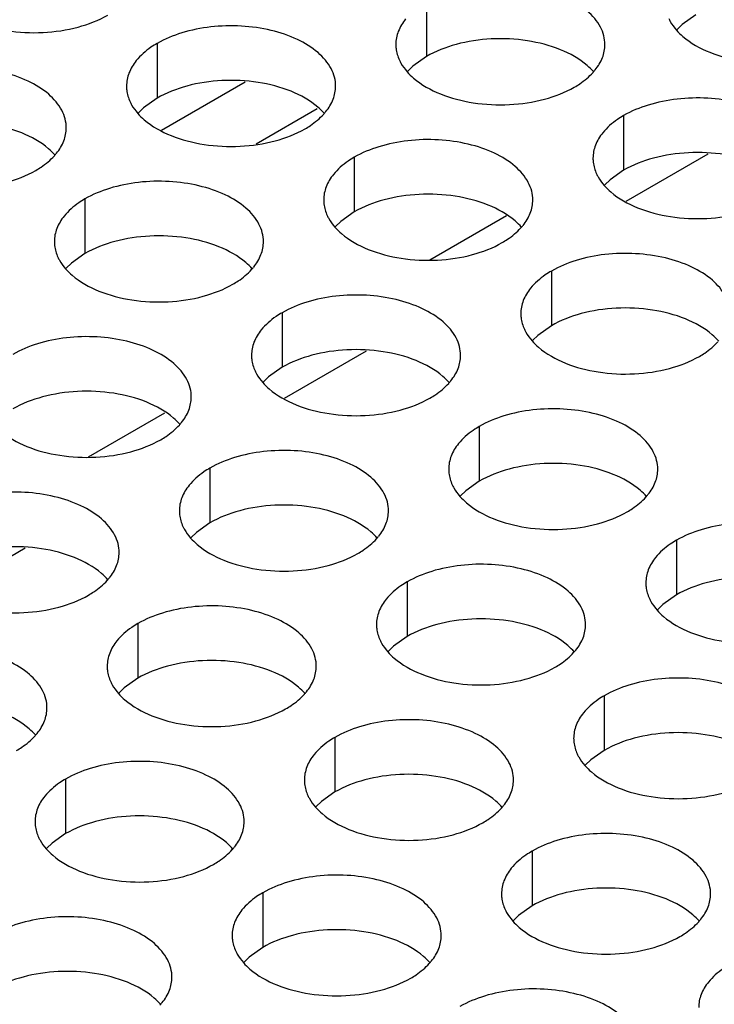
# Model space of a CAD drawing. Header units: inches. Extents: x 0 to 34, y 0 to 22.
# Tile 47 of 164: x 16.347 to 16.513, y 19.159 to 19.395. Entities that reach past the tile are written whole.
import ezdxf

# ---------------------------------------------------------------- set-up
doc = ezdxf.new("R2010")
doc.units = ezdxf.units.IN
doc.header["$LTSCALE"] = 1.87
doc.header["$MEASUREMENT"] = 0
doc.layers.get('0').update_dxf_attribs({"linetype": 'CONTINUOUS'})
doc.layers.add('02___PRT_ALL_AXES', color=7, linetype='CONTINUOUS')

msp = doc.modelspace()

# ---------------------------------------------------------------- linework, layer by layer
at = {"color": 7, "linetype": 'CONTINUOUS'}
for p, q in [((16.38102, 19.36852), (16.40102, 19.38007)), ((16.40363, 19.36525), (16.41819, 19.37365)), ((16.44519, 19.33753), (16.46345, 19.34807)), ((16.36354, 19.29039), (16.3818, 19.30093))]:
    msp.add_line(p, q, dxfattribs=at)
at = {"color": 3, "linetype": 'CONTINUOUS'}
for p, q in [((16.49208, 19.35154), (16.51169, 19.36286)), ((16.41043, 19.3044), (16.43004, 19.31572)), ((16.32878, 19.25725), (16.34839, 19.26857))]:
    msp.add_line(p, q, dxfattribs=at)
at = {"layer": '02___PRT_ALL_AXES', "color": 7, "linetype": 'CONTINUOUS'}
for p, q in [((16.44435, 19.39921), (16.44435, 19.38614)), ((16.50874, 19.39611), (16.50549, 19.39379)), ((16.50549, 19.39379), (16.50428, 19.3926)), ((16.37995, 19.38924), (16.37995, 19.37618)), ((16.44435, 19.38614), (16.44109, 19.38383)), ((16.44109, 19.38383), (16.43988, 19.38264)), ((16.37995, 19.37618), (16.3767, 19.37386)), ((16.3767, 19.37386), (16.37548, 19.37267)), ((16.49149, 19.37199), (16.49149, 19.35893)), ((16.42709, 19.36203), (16.42709, 19.34896)), ((16.49149, 19.35893), (16.48823, 19.35661)), ((16.48823, 19.35661), (16.48702, 19.35542)), ((16.3627, 19.35206), (16.3627, 19.339)), ((16.42709, 19.34896), (16.42384, 19.34665)), ((16.42384, 19.34665), (16.42263, 19.34546)), ((16.3627, 19.339), (16.35944, 19.33668)), ((16.35944, 19.33668), (16.35823, 19.33549)), ((16.47423, 19.33481), (16.47423, 19.32174)), ((16.40984, 19.32485), (16.40984, 19.31178)), ((16.47423, 19.32174), (16.47098, 19.31943)), ((16.47098, 19.31943), (16.46977, 19.31824)), ((16.40984, 19.31178), (16.40658, 19.30947)), ((16.40658, 19.30947), (16.40537, 19.30828)), ((16.45698, 19.29763), (16.45698, 19.28456)), ((16.39258, 19.28766), (16.39258, 19.2746)), ((16.45698, 19.28456), (16.45372, 19.28225)), ((16.45372, 19.28225), (16.45251, 19.28106)), ((16.39258, 19.2746), (16.38933, 19.27228)), ((16.38933, 19.27228), (16.38812, 19.27109)), ((16.50412, 19.27041), (16.50412, 19.25735)), ((16.43972, 19.26045), (16.43972, 19.24738)), ((16.50412, 19.25735), (16.50086, 19.25503)), ((16.50086, 19.25503), (16.49965, 19.25384)), ((16.37533, 19.25048), (16.37533, 19.23742)), ((16.43972, 19.24738), (16.43647, 19.24507)), ((16.43647, 19.24507), (16.43526, 19.24388)), ((16.37533, 19.23742), (16.37207, 19.2351)), ((16.37207, 19.2351), (16.37086, 19.23391)), ((16.48686, 19.23323), (16.48686, 19.22016)), ((16.42247, 19.22327), (16.42247, 19.2102)), ((16.48686, 19.22016), (16.48361, 19.21785)), ((16.48361, 19.21785), (16.4824, 19.21666)), ((16.35807, 19.2133), (16.35807, 19.20024)), ((16.42247, 19.2102), (16.41921, 19.20789)), ((16.41921, 19.20789), (16.418, 19.2067)), ((16.35807, 19.20024), (16.35482, 19.19792)), ((16.35482, 19.19792), (16.35361, 19.19673)), ((16.46961, 19.19605), (16.46961, 19.18298)), ((16.40521, 19.18608), (16.40521, 19.17302)), ((16.46961, 19.18298), (16.46635, 19.18067)), ((16.46635, 19.18067), (16.46514, 19.17948)), ((16.40521, 19.17302), (16.40196, 19.1707)), ((16.40196, 19.1707), (16.40075, 19.16951))]:
    msp.add_line(p, q, dxfattribs=at)
at = {"layer": '02___PRT_ALL_AXES', "color": 3, "linetype": 'CONTINUOUS'}
for centre in [(16.47408, 19.39148), (16.40969, 19.38152), (16.34529, 19.37155), (16.45683, 19.3543), (16.39243, 19.34433), (16.43957, 19.31712), (16.37518, 19.30715), (16.48671, 19.2899), (16.42232, 19.27994), (16.35792, 19.26997), (16.46946, 19.25272), (16.40506, 19.24275), (16.34067, 19.23279), (16.4522, 19.21554), (16.38781, 19.20557), (16.49934, 19.18832), (16.43495, 19.17836), (16.37055, 19.16839)]:
    msp.add_arc(centre, 0.01363, 317.6963, 321.0163, dxfattribs=at)
for points, knots in [([(16.48702, 19.38899), (16.48702, 19.3897), (16.48683, 19.39116), (16.48568, 19.39407), (16.48276, 19.39743), (16.47774, 19.40048), (16.47147, 19.40258), (16.46444, 19.40357), (16.45722, 19.40337), (16.45039, 19.402), (16.4462, 19.40028), (16.44435, 19.39921)], [0, 0, 0, 0, 0.042883, 0.087524, 0.186914, 0.304219, 0.43794, 0.582356, 0.729558, 0.871282, 1, 1, 1, 1]), ([(16.33615, 19.39443), (16.33867, 19.39341), (16.34415, 19.392), (16.35262, 19.39159), (16.36086, 19.39281), (16.36595, 19.39477), (16.36817, 19.39605)], [0, 0, 0, 0, 0.247189, 0.509885, 0.767301, 1, 1, 1, 1]), ([(16.42263, 19.37903), (16.42263, 19.37974), (16.42244, 19.3812), (16.42129, 19.38411), (16.41836, 19.38747), (16.41334, 19.39052), (16.40708, 19.39262), (16.40005, 19.39361), (16.39282, 19.39341), (16.38599, 19.39204), (16.3818, 19.39031), (16.37995, 19.38924)], [0, 0, 0, 0, 0.042883, 0.087524, 0.186914, 0.304219, 0.43794, 0.582356, 0.729558, 0.871282, 1, 1, 1, 1]), ([(16.43937, 19.3951), (16.43864, 19.39421), (16.43747, 19.39229), (16.43702, 19.39007), (16.43702, 19.38901)], [0, 0, 0, 0, 0.520681, 1, 1, 1, 1]), ([(16.50227, 19.39523), (16.50238, 19.39499), (16.50289, 19.394), (16.50355, 19.39309), (16.5041, 19.39246)], [0, 0, 0, 0, 0.240409, 1, 1, 1, 1]), ([(16.5041, 19.39246), (16.50458, 19.39191), (16.50689, 19.38966), (16.50977, 19.38807), (16.51208, 19.38714)], [0, 0, 0, 0, 0.226307, 1, 1, 1, 1]), ([(16.37995, 19.38924), (16.37945, 19.38896), (16.37762, 19.38781), (16.37596, 19.38637), (16.37497, 19.38514)], [0, 0, 0, 0, 0.268123, 1, 1, 1, 1]), ([(16.43702, 19.38901), (16.43702, 19.38869), (16.4371, 19.38741), (16.43747, 19.38614), (16.43788, 19.38526)], [0, 0, 0, 0, 0.245663, 1, 1, 1, 1]), ([(16.48468, 19.3829), (16.4854, 19.38379), (16.48658, 19.38571), (16.48702, 19.38793), (16.48702, 19.38899)], [0, 0, 0, 0, 0.520681, 1, 1, 1, 1]), ([(16.51208, 19.38714), (16.5146, 19.38612), (16.52008, 19.38471), (16.52855, 19.3843), (16.53679, 19.38552), (16.54188, 19.38748), (16.5441, 19.38876)], [0, 0, 0, 0, 0.247189, 0.509885, 0.767301, 1, 1, 1, 1]), ([(16.37497, 19.38514), (16.37425, 19.38424), (16.37307, 19.38233), (16.37263, 19.38011), (16.37263, 19.37905)], [0, 0, 0, 0, 0.520681, 1, 1, 1, 1]), ([(16.43788, 19.38526), (16.43799, 19.38502), (16.43849, 19.38404), (16.43915, 19.38313), (16.43971, 19.38249)], [0, 0, 0, 0, 0.240409, 1, 1, 1, 1]), ([(16.35823, 19.36907), (16.35823, 19.36978), (16.35804, 19.37124), (16.35689, 19.37415), (16.35397, 19.37751), (16.34895, 19.38056), (16.34268, 19.38266), (16.33565, 19.38364), (16.32843, 19.38345), (16.3216, 19.38208), (16.31741, 19.38035), (16.31556, 19.37928)], [0, 0, 0, 0, 0.042883, 0.087524, 0.186914, 0.304219, 0.43794, 0.582356, 0.729558, 0.871282, 1, 1, 1, 1]), ([(16.43971, 19.38249), (16.44019, 19.38195), (16.44249, 19.37969), (16.44538, 19.37811), (16.44768, 19.37718)], [0, 0, 0, 0, 0.226307, 1, 1, 1, 1]), ([(16.4797, 19.37879), (16.48014, 19.37905), (16.48175, 19.38005), (16.48323, 19.38127), (16.48417, 19.3823)], [0, 0, 0, 0, 0.265362, 1, 1, 1, 1]), ([(16.37263, 19.37905), (16.37263, 19.37873), (16.3727, 19.37745), (16.37307, 19.37618), (16.37348, 19.3753)], [0, 0, 0, 0, 0.245663, 1, 1, 1, 1]), ([(16.42029, 19.37294), (16.42101, 19.37383), (16.42218, 19.37575), (16.42263, 19.37797), (16.42263, 19.37903)], [0, 0, 0, 0, 0.520681, 1, 1, 1, 1]), ([(16.44768, 19.37718), (16.4502, 19.37616), (16.45568, 19.37475), (16.46416, 19.37434), (16.47239, 19.37556), (16.47749, 19.37752), (16.4797, 19.37879)], [0, 0, 0, 0, 0.247189, 0.509885, 0.767301, 1, 1, 1, 1]), ([(16.37348, 19.3753), (16.37359, 19.37506), (16.3741, 19.37407), (16.37476, 19.37317), (16.37531, 19.37253)], [0, 0, 0, 0, 0.240409, 1, 1, 1, 1]), ([(16.53416, 19.36177), (16.53416, 19.36248), (16.53397, 19.36394), (16.53282, 19.36685), (16.5299, 19.37022), (16.52488, 19.37327), (16.51861, 19.37537), (16.51158, 19.37635), (16.50436, 19.37615), (16.49753, 19.37479), (16.49334, 19.37306), (16.49149, 19.37199)], [0, 0, 0, 0, 0.042883, 0.087524, 0.186914, 0.304219, 0.43794, 0.582356, 0.729558, 0.871282, 1, 1, 1, 1]), ([(16.37531, 19.37253), (16.37579, 19.37198), (16.3781, 19.36973), (16.38098, 19.36815), (16.38329, 19.36721)], [0, 0, 0, 0, 0.226307, 1, 1, 1, 1]), ([(16.41531, 19.36883), (16.41574, 19.36908), (16.41735, 19.37008), (16.41883, 19.37131), (16.41977, 19.37234)], [0, 0, 0, 0, 0.265362, 1, 1, 1, 1]), ([(16.49149, 19.37199), (16.49098, 19.3717), (16.48916, 19.37055), (16.4875, 19.36911), (16.48651, 19.36788)], [0, 0, 0, 0, 0.268123, 1, 1, 1, 1]), ([(16.35589, 19.36298), (16.35661, 19.36387), (16.35779, 19.36579), (16.35823, 19.36801), (16.35823, 19.36907)], [0, 0, 0, 0, 0.520681, 1, 1, 1, 1]), ([(16.38329, 19.36721), (16.38581, 19.3662), (16.39129, 19.36478), (16.39976, 19.36438), (16.408, 19.36559), (16.41309, 19.36755), (16.41531, 19.36883)], [0, 0, 0, 0, 0.247189, 0.509885, 0.767301, 1, 1, 1, 1]), ([(16.48651, 19.36788), (16.48578, 19.36699), (16.48461, 19.36507), (16.48416, 19.36285), (16.48416, 19.36179)], [0, 0, 0, 0, 0.520681, 1, 1, 1, 1]), ([(16.46977, 19.35181), (16.46977, 19.35252), (16.46958, 19.35398), (16.46843, 19.35689), (16.4655, 19.36025), (16.46048, 19.3633), (16.45422, 19.3654), (16.44719, 19.36639), (16.43996, 19.36619), (16.43313, 19.36482), (16.42894, 19.3631), (16.42709, 19.36203)], [0, 0, 0, 0, 0.042883, 0.087524, 0.186914, 0.304219, 0.43794, 0.582356, 0.729558, 0.871282, 1, 1, 1, 1]), ([(16.35091, 19.35887), (16.35135, 19.35912), (16.35296, 19.36012), (16.35444, 19.36134), (16.35538, 19.36238)], [0, 0, 0, 0, 0.265362, 1, 1, 1, 1]), ([(16.42709, 19.36203), (16.42659, 19.36174), (16.42476, 19.36059), (16.4231, 19.35915), (16.42211, 19.35792)], [0, 0, 0, 0, 0.268123, 1, 1, 1, 1]), ([(16.48416, 19.36179), (16.48416, 19.36148), (16.48424, 19.36019), (16.48461, 19.35893), (16.48502, 19.35805)], [0, 0, 0, 0, 0.245663, 1, 1, 1, 1]), ([(16.31889, 19.35725), (16.32141, 19.35623), (16.32689, 19.35482), (16.33537, 19.35441), (16.3436, 19.35563), (16.3487, 19.35759), (16.35091, 19.35887)], [0, 0, 0, 0, 0.247189, 0.509885, 0.767301, 1, 1, 1, 1]), ([(16.42211, 19.35792), (16.42139, 19.35703), (16.42021, 19.35511), (16.41977, 19.35289), (16.41977, 19.35183)], [0, 0, 0, 0, 0.520681, 1, 1, 1, 1]), ([(16.48502, 19.35805), (16.48513, 19.3578), (16.48563, 19.35682), (16.48629, 19.35591), (16.48685, 19.35528)], [0, 0, 0, 0, 0.240409, 1, 1, 1, 1]), ([(16.40537, 19.34185), (16.40537, 19.34256), (16.40518, 19.34402), (16.40403, 19.34693), (16.40111, 19.35029), (16.39609, 19.35334), (16.38982, 19.35544), (16.38279, 19.35643), (16.37557, 19.35623), (16.36874, 19.35486), (16.36455, 19.35313), (16.3627, 19.35206)], [0, 0, 0, 0, 0.042883, 0.087524, 0.186914, 0.304219, 0.43794, 0.582356, 0.729558, 0.871282, 1, 1, 1, 1]), ([(16.48685, 19.35528), (16.48733, 19.35473), (16.48963, 19.35248), (16.49252, 19.35089), (16.49482, 19.34996)], [0, 0, 0, 0, 0.226307, 1, 1, 1, 1]), ([(16.3627, 19.35206), (16.36219, 19.35177), (16.36037, 19.35063), (16.35871, 19.34919), (16.35772, 19.34796)], [0, 0, 0, 0, 0.268123, 1, 1, 1, 1]), ([(16.41977, 19.35183), (16.41977, 19.35151), (16.41984, 19.35023), (16.42021, 19.34896), (16.42062, 19.34808)], [0, 0, 0, 0, 0.245663, 1, 1, 1, 1]), ([(16.46743, 19.34572), (16.46815, 19.34661), (16.46932, 19.34853), (16.46977, 19.35075), (16.46977, 19.35181)], [0, 0, 0, 0, 0.520681, 1, 1, 1, 1]), ([(16.49482, 19.34996), (16.49734, 19.34894), (16.50283, 19.34753), (16.5113, 19.34712), (16.51953, 19.34834), (16.52463, 19.3503), (16.52684, 19.35158)], [0, 0, 0, 0, 0.247189, 0.509885, 0.767301, 1, 1, 1, 1]), ([(16.35772, 19.34796), (16.35699, 19.34706), (16.35582, 19.34515), (16.35537, 19.34292), (16.35537, 19.34187)], [0, 0, 0, 0, 0.520681, 1, 1, 1, 1]), ([(16.42062, 19.34808), (16.42073, 19.34784), (16.42124, 19.34685), (16.4219, 19.34595), (16.42245, 19.34531)], [0, 0, 0, 0, 0.240409, 1, 1, 1, 1]), ([(16.42245, 19.34531), (16.42293, 19.34477), (16.42524, 19.34251), (16.42812, 19.34093), (16.43043, 19.34)], [0, 0, 0, 0, 0.226307, 1, 1, 1, 1]), ([(16.46245, 19.34161), (16.46288, 19.34186), (16.46449, 19.34287), (16.46597, 19.34409), (16.46691, 19.34512)], [0, 0, 0, 0, 0.265362, 1, 1, 1, 1]), ([(16.35537, 19.34187), (16.35537, 19.34155), (16.35545, 19.34026), (16.35582, 19.339), (16.35623, 19.33812)], [0, 0, 0, 0, 0.245663, 1, 1, 1, 1]), ([(16.40303, 19.33576), (16.40375, 19.33665), (16.40493, 19.33857), (16.40537, 19.34079), (16.40537, 19.34185)], [0, 0, 0, 0, 0.520681, 1, 1, 1, 1]), ([(16.43043, 19.34), (16.43295, 19.33898), (16.43843, 19.33757), (16.4469, 19.33716), (16.45514, 19.33838), (16.46023, 19.34033), (16.46245, 19.34161)], [0, 0, 0, 0, 0.247189, 0.509885, 0.767301, 1, 1, 1, 1]), ([(16.51691, 19.32459), (16.51691, 19.3253), (16.51672, 19.32676), (16.51557, 19.32967), (16.51265, 19.33304), (16.50762, 19.33608), (16.50136, 19.33818), (16.49433, 19.33917), (16.4871, 19.33897), (16.48027, 19.33761), (16.47608, 19.33588), (16.47423, 19.33481)], [0, 0, 0, 0, 0.042883, 0.087524, 0.186914, 0.304219, 0.43794, 0.582356, 0.729558, 0.871282, 1, 1, 1, 1]), ([(16.35623, 19.33812), (16.35634, 19.33788), (16.35684, 19.33689), (16.3575, 19.33599), (16.35806, 19.33535)], [0, 0, 0, 0, 0.240409, 1, 1, 1, 1]), ([(16.35806, 19.33535), (16.35854, 19.3348), (16.36084, 19.33255), (16.36373, 19.33096), (16.36603, 19.33003)], [0, 0, 0, 0, 0.226307, 1, 1, 1, 1]), ([(16.39805, 19.33165), (16.39849, 19.3319), (16.4001, 19.3329), (16.40158, 19.33413), (16.40252, 19.33516)], [0, 0, 0, 0, 0.265362, 1, 1, 1, 1]), ([(16.47423, 19.33481), (16.47373, 19.33452), (16.4719, 19.33337), (16.47024, 19.33193), (16.46925, 19.3307)], [0, 0, 0, 0, 0.268123, 1, 1, 1, 1]), ([(16.36603, 19.33003), (16.36855, 19.32901), (16.37404, 19.3276), (16.38251, 19.32719), (16.39074, 19.32841), (16.39584, 19.33037), (16.39805, 19.33165)], [0, 0, 0, 0, 0.247189, 0.509885, 0.767301, 1, 1, 1, 1]), ([(16.46925, 19.3307), (16.46853, 19.32981), (16.46735, 19.32789), (16.46691, 19.32567), (16.46691, 19.32461)], [0, 0, 0, 0, 0.520681, 1, 1, 1, 1]), ([(16.45251, 19.31463), (16.45251, 19.31534), (16.45232, 19.3168), (16.45117, 19.31971), (16.44825, 19.32307), (16.44323, 19.32612), (16.43696, 19.32822), (16.42994, 19.32921), (16.42271, 19.32901), (16.41588, 19.32764), (16.41169, 19.32591), (16.40984, 19.32485)], [0, 0, 0, 0, 0.042883, 0.087524, 0.186914, 0.304219, 0.43794, 0.582356, 0.729558, 0.871282, 1, 1, 1, 1]), ([(16.40984, 19.32485), (16.40934, 19.32456), (16.40751, 19.32341), (16.40585, 19.32197), (16.40486, 19.32074)], [0, 0, 0, 0, 0.268123, 1, 1, 1, 1]), ([(16.46691, 19.32461), (16.46691, 19.3243), (16.46698, 19.32301), (16.46735, 19.32175), (16.46776, 19.32087)], [0, 0, 0, 0, 0.245663, 1, 1, 1, 1]), ([(16.40486, 19.32074), (16.40413, 19.31985), (16.40296, 19.31793), (16.40252, 19.31571), (16.40251, 19.31465)], [0, 0, 0, 0, 0.520681, 1, 1, 1, 1]), ([(16.46776, 19.32087), (16.46787, 19.32062), (16.46838, 19.31964), (16.46904, 19.31873), (16.46959, 19.3181)], [0, 0, 0, 0, 0.240409, 1, 1, 1, 1]), ([(16.38812, 19.30467), (16.38812, 19.30538), (16.38793, 19.30684), (16.38678, 19.30975), (16.38386, 19.31311), (16.37883, 19.31616), (16.37257, 19.31826), (16.36554, 19.31925), (16.35831, 19.31905), (16.35148, 19.31768), (16.34729, 19.31595), (16.34544, 19.31488)], [0, 0, 0, 0, 0.042883, 0.087524, 0.186914, 0.304219, 0.43794, 0.582356, 0.729558, 0.871282, 1, 1, 1, 1]), ([(16.46959, 19.3181), (16.47007, 19.31755), (16.47238, 19.31529), (16.47527, 19.31371), (16.47757, 19.31278)], [0, 0, 0, 0, 0.226307, 1, 1, 1, 1]), ([(16.50959, 19.31439), (16.51002, 19.31465), (16.51163, 19.31565), (16.51311, 19.31687), (16.51405, 19.3179)], [0, 0, 0, 0, 0.265362, 1, 1, 1, 1]), ([(16.40251, 19.31465), (16.40251, 19.31433), (16.40259, 19.31305), (16.40296, 19.31178), (16.40337, 19.3109)], [0, 0, 0, 0, 0.245663, 1, 1, 1, 1]), ([(16.45017, 19.30854), (16.45089, 19.30943), (16.45207, 19.31135), (16.45251, 19.31357), (16.45251, 19.31463)], [0, 0, 0, 0, 0.520681, 1, 1, 1, 1]), ([(16.47757, 19.31278), (16.48009, 19.31176), (16.48557, 19.31035), (16.49404, 19.30994), (16.50228, 19.31116), (16.50737, 19.31312), (16.50959, 19.31439)], [0, 0, 0, 0, 0.247189, 0.509885, 0.767301, 1, 1, 1, 1]), ([(16.40337, 19.3109), (16.40348, 19.31066), (16.40399, 19.30967), (16.40464, 19.30877), (16.4052, 19.30813)], [0, 0, 0, 0, 0.240409, 1, 1, 1, 1]), ([(16.4052, 19.30813), (16.40568, 19.30759), (16.40798, 19.30533), (16.41087, 19.30375), (16.41317, 19.30281)], [0, 0, 0, 0, 0.226307, 1, 1, 1, 1]), ([(16.44519, 19.30443), (16.44563, 19.30468), (16.44724, 19.30568), (16.44872, 19.30691), (16.44966, 19.30794)], [0, 0, 0, 0, 0.265362, 1, 1, 1, 1]), ([(16.38578, 19.29858), (16.3865, 19.29947), (16.38767, 19.30139), (16.38812, 19.30361), (16.38812, 19.30467)], [0, 0, 0, 0, 0.520681, 1, 1, 1, 1]), ([(16.41317, 19.30281), (16.41569, 19.3018), (16.42118, 19.30039), (16.42965, 19.29998), (16.43788, 19.3012), (16.44298, 19.30315), (16.44519, 19.30443)], [0, 0, 0, 0, 0.247189, 0.509885, 0.767301, 1, 1, 1, 1]), ([(16.49965, 19.28741), (16.49965, 19.28812), (16.49947, 19.28958), (16.49831, 19.29249), (16.49539, 19.29585), (16.49037, 19.2989), (16.4841, 19.301), (16.47708, 19.30199), (16.46985, 19.30179), (16.46302, 19.30042), (16.45883, 19.2987), (16.45698, 19.29763)], [0, 0, 0, 0, 0.042883, 0.087524, 0.186914, 0.304219, 0.43794, 0.582356, 0.729558, 0.871282, 1, 1, 1, 1]), ([(16.3408, 19.29817), (16.34128, 19.29762), (16.34359, 19.29537), (16.34648, 19.29378), (16.34878, 19.29285)], [0, 0, 0, 0, 0.226307, 1, 1, 1, 1]), ([(16.3808, 19.29447), (16.38123, 19.29472), (16.38284, 19.29572), (16.38432, 19.29695), (16.38526, 19.29798)], [0, 0, 0, 0, 0.265362, 1, 1, 1, 1]), ([(16.45698, 19.29763), (16.45648, 19.29734), (16.45465, 19.29619), (16.45299, 19.29475), (16.452, 19.29352)], [0, 0, 0, 0, 0.268123, 1, 1, 1, 1]), ([(16.34878, 19.29285), (16.3513, 19.29183), (16.35678, 19.29042), (16.36525, 19.29001), (16.37349, 19.29123), (16.37858, 19.29319), (16.3808, 19.29447)], [0, 0, 0, 0, 0.247189, 0.509885, 0.767301, 1, 1, 1, 1]), ([(16.43526, 19.27745), (16.43526, 19.27816), (16.43507, 19.27962), (16.43392, 19.28253), (16.431, 19.28589), (16.42597, 19.28894), (16.41971, 19.29104), (16.41268, 19.29203), (16.40545, 19.29183), (16.39862, 19.29046), (16.39443, 19.28873), (16.39258, 19.28766)], [0, 0, 0, 0, 0.042883, 0.087524, 0.186914, 0.304219, 0.43794, 0.582356, 0.729558, 0.871282, 1, 1, 1, 1]), ([(16.452, 19.29352), (16.45127, 19.29263), (16.4501, 19.29071), (16.44966, 19.28849), (16.44966, 19.28743)], [0, 0, 0, 0, 0.520681, 1, 1, 1, 1]), ([(16.39258, 19.28766), (16.39208, 19.28738), (16.39025, 19.28623), (16.38859, 19.28479), (16.3876, 19.28356)], [0, 0, 0, 0, 0.268123, 1, 1, 1, 1]), ([(16.44966, 19.28743), (16.44966, 19.28711), (16.44973, 19.28583), (16.4501, 19.28456), (16.45051, 19.28368)], [0, 0, 0, 0, 0.245663, 1, 1, 1, 1]), ([(16.49731, 19.28132), (16.49803, 19.28221), (16.49921, 19.28413), (16.49965, 19.28635), (16.49965, 19.28741)], [0, 0, 0, 0, 0.520681, 1, 1, 1, 1]), ([(16.3876, 19.28356), (16.38688, 19.28266), (16.3857, 19.28075), (16.38526, 19.27853), (16.38526, 19.27747)], [0, 0, 0, 0, 0.520681, 1, 1, 1, 1]), ([(16.45051, 19.28368), (16.45062, 19.28344), (16.45113, 19.28246), (16.45178, 19.28155), (16.45234, 19.28091)], [0, 0, 0, 0, 0.240409, 1, 1, 1, 1]), ([(16.37086, 19.26749), (16.37086, 19.2682), (16.37068, 19.26966), (16.36952, 19.27257), (16.3666, 19.27593), (16.36158, 19.27898), (16.35531, 19.28108), (16.34829, 19.28206), (16.34106, 19.28187), (16.33423, 19.2805), (16.33004, 19.27877), (16.32819, 19.2777)], [0, 0, 0, 0, 0.042883, 0.087524, 0.186914, 0.304219, 0.43794, 0.582356, 0.729558, 0.871282, 1, 1, 1, 1]), ([(16.45234, 19.28091), (16.45282, 19.28037), (16.45512, 19.27811), (16.45801, 19.27653), (16.46032, 19.2756)], [0, 0, 0, 0, 0.226307, 1, 1, 1, 1]), ([(16.49233, 19.27721), (16.49277, 19.27747), (16.49438, 19.27847), (16.49586, 19.27969), (16.4968, 19.28072)], [0, 0, 0, 0, 0.265362, 1, 1, 1, 1]), ([(16.38526, 19.27747), (16.38526, 19.27715), (16.38533, 19.27587), (16.3857, 19.2746), (16.38611, 19.27372)], [0, 0, 0, 0, 0.245663, 1, 1, 1, 1]), ([(16.43292, 19.27136), (16.43364, 19.27225), (16.43482, 19.27417), (16.43526, 19.27639), (16.43526, 19.27745)], [0, 0, 0, 0, 0.520681, 1, 1, 1, 1]), ([(16.46032, 19.2756), (16.46283, 19.27458), (16.46832, 19.27317), (16.47679, 19.27276), (16.48502, 19.27398), (16.49012, 19.27594), (16.49233, 19.27721)], [0, 0, 0, 0, 0.247189, 0.509885, 0.767301, 1, 1, 1, 1]), ([(16.38611, 19.27372), (16.38622, 19.27348), (16.38673, 19.27249), (16.38739, 19.27159), (16.38794, 19.27095)], [0, 0, 0, 0, 0.240409, 1, 1, 1, 1]), ([(16.54679, 19.26019), (16.54679, 19.2609), (16.54661, 19.26236), (16.54545, 19.26527), (16.54253, 19.26864), (16.53751, 19.27169), (16.53124, 19.27379), (16.52422, 19.27477), (16.51699, 19.27457), (16.51016, 19.27321), (16.50597, 19.27148), (16.50412, 19.27041)], [0, 0, 0, 0, 0.042883, 0.087524, 0.186914, 0.304219, 0.43794, 0.582356, 0.729558, 0.871282, 1, 1, 1, 1]), ([(16.38794, 19.27095), (16.38842, 19.2704), (16.39073, 19.26815), (16.39362, 19.26657), (16.39592, 19.26563)], [0, 0, 0, 0, 0.226307, 1, 1, 1, 1]), ([(16.42794, 19.26725), (16.42837, 19.2675), (16.42998, 19.2685), (16.43147, 19.26973), (16.4324, 19.27076)], [0, 0, 0, 0, 0.265362, 1, 1, 1, 1]), ([(16.50412, 19.27041), (16.50362, 19.27012), (16.50179, 19.26897), (16.50013, 19.26753), (16.49914, 19.2663)], [0, 0, 0, 0, 0.268123, 1, 1, 1, 1]), ([(16.36852, 19.2614), (16.36924, 19.26229), (16.37042, 19.2642), (16.37086, 19.26643), (16.37086, 19.26749)], [0, 0, 0, 0, 0.520681, 1, 1, 1, 1]), ([(16.39592, 19.26563), (16.39844, 19.26462), (16.40392, 19.2632), (16.41239, 19.2628), (16.42063, 19.26401), (16.42572, 19.26597), (16.42794, 19.26725)], [0, 0, 0, 0, 0.247189, 0.509885, 0.767301, 1, 1, 1, 1]), ([(16.49914, 19.2663), (16.49841, 19.26541), (16.49724, 19.26349), (16.4968, 19.26127), (16.4968, 19.26021)], [0, 0, 0, 0, 0.520681, 1, 1, 1, 1]), ([(16.4824, 19.25023), (16.4824, 19.25094), (16.48221, 19.2524), (16.48106, 19.25531), (16.47814, 19.25867), (16.47312, 19.26172), (16.46685, 19.26382), (16.45982, 19.26481), (16.4526, 19.26461), (16.44576, 19.26324), (16.44157, 19.26152), (16.43972, 19.26045)], [0, 0, 0, 0, 0.042883, 0.087524, 0.186914, 0.304219, 0.43794, 0.582356, 0.729558, 0.871282, 1, 1, 1, 1]), ([(16.36354, 19.25729), (16.36398, 19.25754), (16.36559, 19.25854), (16.36707, 19.25976), (16.36801, 19.2608)], [0, 0, 0, 0, 0.265362, 1, 1, 1, 1]), ([(16.43972, 19.26045), (16.43922, 19.26016), (16.4374, 19.25901), (16.43574, 19.25757), (16.43474, 19.25634)], [0, 0, 0, 0, 0.268123, 1, 1, 1, 1]), ([(16.4968, 19.26021), (16.4968, 19.2599), (16.49687, 19.25861), (16.49724, 19.25735), (16.49765, 19.25647)], [0, 0, 0, 0, 0.245663, 1, 1, 1, 1]), ([(16.33152, 19.25567), (16.33404, 19.25465), (16.33953, 19.25324), (16.348, 19.25283), (16.35623, 19.25405), (16.36133, 19.25601), (16.36354, 19.25729)], [0, 0, 0, 0, 0.247189, 0.509885, 0.767301, 1, 1, 1, 1]), ([(16.49765, 19.25647), (16.49776, 19.25622), (16.49827, 19.25524), (16.49892, 19.25433), (16.49948, 19.2537)], [0, 0, 0, 0, 0.240409, 1, 1, 1, 1]), ([(16.418, 19.24027), (16.418, 19.24098), (16.41782, 19.24244), (16.41666, 19.24535), (16.41374, 19.24871), (16.40872, 19.25176), (16.40245, 19.25386), (16.39543, 19.25485), (16.3882, 19.25465), (16.38137, 19.25328), (16.37718, 19.25155), (16.37533, 19.25048)], [0, 0, 0, 0, 0.042883, 0.087524, 0.186914, 0.304219, 0.43794, 0.582356, 0.729558, 0.871282, 1, 1, 1, 1]), ([(16.43474, 19.25634), (16.43402, 19.25545), (16.43284, 19.25353), (16.4324, 19.25131), (16.4324, 19.25025)], [0, 0, 0, 0, 0.520681, 1, 1, 1, 1]), ([(16.49948, 19.2537), (16.49996, 19.25315), (16.50226, 19.2509), (16.50515, 19.24931), (16.50746, 19.24838)], [0, 0, 0, 0, 0.226307, 1, 1, 1, 1]), ([(16.37533, 19.25048), (16.37483, 19.25019), (16.373, 19.24905), (16.37134, 19.24761), (16.37035, 19.24638)], [0, 0, 0, 0, 0.268123, 1, 1, 1, 1]), ([(16.4324, 19.25025), (16.4324, 19.24993), (16.43247, 19.24865), (16.43284, 19.24738), (16.43325, 19.2465)], [0, 0, 0, 0, 0.245663, 1, 1, 1, 1]), ([(16.48006, 19.24414), (16.48078, 19.24503), (16.48196, 19.24695), (16.4824, 19.24917), (16.4824, 19.25023)], [0, 0, 0, 0, 0.520681, 1, 1, 1, 1]), ([(16.50746, 19.24838), (16.50997, 19.24736), (16.51546, 19.24595), (16.52393, 19.24554), (16.53216, 19.24676), (16.53726, 19.24872), (16.53947, 19.25)], [0, 0, 0, 0, 0.247189, 0.509885, 0.767301, 1, 1, 1, 1]), ([(16.35361, 19.2303), (16.35361, 19.23102), (16.35342, 19.23248), (16.35227, 19.23539), (16.34935, 19.23875), (16.34433, 19.2418), (16.33806, 19.2439), (16.33103, 19.24488), (16.3238, 19.24469), (16.31697, 19.24332), (16.31278, 19.24159), (16.31093, 19.24052)], [0, 0, 0, 0, 0.042883, 0.087524, 0.186914, 0.304219, 0.43794, 0.582356, 0.729558, 0.871282, 1, 1, 1, 1]), ([(16.37035, 19.24638), (16.36962, 19.24548), (16.36845, 19.24357), (16.36801, 19.24134), (16.36801, 19.24029)], [0, 0, 0, 0, 0.520681, 1, 1, 1, 1]), ([(16.43325, 19.2465), (16.43336, 19.24626), (16.43387, 19.24527), (16.43453, 19.24437), (16.43508, 19.24373)], [0, 0, 0, 0, 0.240409, 1, 1, 1, 1]), ([(16.43508, 19.24373), (16.43556, 19.24319), (16.43787, 19.24093), (16.44076, 19.23935), (16.44306, 19.23842)], [0, 0, 0, 0, 0.226307, 1, 1, 1, 1]), ([(16.47508, 19.24003), (16.47551, 19.24028), (16.47712, 19.24129), (16.47861, 19.24251), (16.47954, 19.24354)], [0, 0, 0, 0, 0.265362, 1, 1, 1, 1]), ([(16.36801, 19.24029), (16.36801, 19.23997), (16.36808, 19.23868), (16.36845, 19.23742), (16.36886, 19.23654)], [0, 0, 0, 0, 0.245663, 1, 1, 1, 1]), ([(16.41566, 19.23418), (16.41639, 19.23507), (16.41756, 19.23699), (16.418, 19.23921), (16.418, 19.24027)], [0, 0, 0, 0, 0.520681, 1, 1, 1, 1]), ([(16.44306, 19.23842), (16.44558, 19.2374), (16.45106, 19.23599), (16.45953, 19.23558), (16.46777, 19.2368), (16.47286, 19.23875), (16.47508, 19.24003)], [0, 0, 0, 0, 0.247189, 0.509885, 0.767301, 1, 1, 1, 1]), ([(16.36886, 19.23654), (16.36897, 19.2363), (16.36948, 19.23531), (16.37013, 19.23441), (16.37069, 19.23377)], [0, 0, 0, 0, 0.240409, 1, 1, 1, 1]), ([(16.52954, 19.22301), (16.52954, 19.22372), (16.52935, 19.22518), (16.5282, 19.22809), (16.52528, 19.23146), (16.52026, 19.2345), (16.51399, 19.2366), (16.50696, 19.23759), (16.49974, 19.23739), (16.49291, 19.23603), (16.48871, 19.2343), (16.48686, 19.23323)], [0, 0, 0, 0, 0.042883, 0.087524, 0.186914, 0.304219, 0.43794, 0.582356, 0.729558, 0.871282, 1, 1, 1, 1]), ([(16.37069, 19.23377), (16.37117, 19.23322), (16.37347, 19.23097), (16.37636, 19.22938), (16.37867, 19.22845)], [0, 0, 0, 0, 0.226307, 1, 1, 1, 1]), ([(16.41068, 19.23007), (16.41112, 19.23032), (16.41273, 19.23132), (16.41421, 19.23255), (16.41515, 19.23358)], [0, 0, 0, 0, 0.265362, 1, 1, 1, 1]), ([(16.48686, 19.23323), (16.48636, 19.23294), (16.48454, 19.23179), (16.48288, 19.23035), (16.48188, 19.22912)], [0, 0, 0, 0, 0.268123, 1, 1, 1, 1]), ([(16.35127, 19.22421), (16.35199, 19.22511), (16.35317, 19.22702), (16.35361, 19.22925), (16.35361, 19.2303)], [0, 0, 0, 0, 0.520681, 1, 1, 1, 1]), ([(16.37867, 19.22845), (16.38118, 19.22743), (16.38667, 19.22602), (16.39514, 19.22561), (16.40337, 19.22683), (16.40847, 19.22879), (16.41068, 19.23007)], [0, 0, 0, 0, 0.247189, 0.509885, 0.767301, 1, 1, 1, 1]), ([(16.48188, 19.22912), (16.48116, 19.22823), (16.47998, 19.22631), (16.47954, 19.22409), (16.47954, 19.22303)], [0, 0, 0, 0, 0.520681, 1, 1, 1, 1]), ([(16.46514, 19.21305), (16.46514, 19.21376), (16.46496, 19.21522), (16.46381, 19.21813), (16.46088, 19.22149), (16.45586, 19.22454), (16.44959, 19.22664), (16.44257, 19.22763), (16.43534, 19.22743), (16.42851, 19.22606), (16.42432, 19.22433), (16.42247, 19.22327)], [0, 0, 0, 0, 0.042883, 0.087524, 0.186914, 0.304219, 0.43794, 0.582356, 0.729558, 0.871282, 1, 1, 1, 1]), ([(16.34629, 19.22011), (16.34672, 19.22036), (16.34833, 19.22136), (16.34982, 19.22258), (16.35075, 19.22361)], [0, 0, 0, 0, 0.265362, 1, 1, 1, 1]), ([(16.42247, 19.22327), (16.42197, 19.22298), (16.42014, 19.22183), (16.41848, 19.22039), (16.41749, 19.21916)], [0, 0, 0, 0, 0.268123, 1, 1, 1, 1]), ([(16.47954, 19.22303), (16.47954, 19.22272), (16.47961, 19.22143), (16.47998, 19.22017), (16.48039, 19.21929)], [0, 0, 0, 0, 0.245663, 1, 1, 1, 1]), ([(16.41749, 19.21916), (16.41676, 19.21827), (16.41559, 19.21635), (16.41515, 19.21413), (16.41515, 19.21307)], [0, 0, 0, 0, 0.520681, 1, 1, 1, 1]), ([(16.48039, 19.21929), (16.4805, 19.21904), (16.48101, 19.21806), (16.48167, 19.21715), (16.48222, 19.21652)], [0, 0, 0, 0, 0.240409, 1, 1, 1, 1]), ([(16.40075, 19.20309), (16.40075, 19.2038), (16.40056, 19.20526), (16.39941, 19.20817), (16.39649, 19.21153), (16.39147, 19.21458), (16.3852, 19.21668), (16.37817, 19.21766), (16.37095, 19.21747), (16.36411, 19.2161), (16.35992, 19.21437), (16.35807, 19.2133)], [0, 0, 0, 0, 0.042883, 0.087524, 0.186914, 0.304219, 0.43794, 0.582356, 0.729558, 0.871282, 1, 1, 1, 1]), ([(16.48222, 19.21652), (16.4827, 19.21597), (16.48501, 19.21371), (16.4879, 19.21213), (16.4902, 19.2112)], [0, 0, 0, 0, 0.226307, 1, 1, 1, 1]), ([(16.35807, 19.2133), (16.35757, 19.21301), (16.35575, 19.21187), (16.35409, 19.21042), (16.35309, 19.2092)], [0, 0, 0, 0, 0.268123, 1, 1, 1, 1]), ([(16.41515, 19.21307), (16.41515, 19.21275), (16.41522, 19.21147), (16.41559, 19.2102), (16.416, 19.20932)], [0, 0, 0, 0, 0.245663, 1, 1, 1, 1]), ([(16.4628, 19.20696), (16.46353, 19.20785), (16.4647, 19.20977), (16.46514, 19.21199), (16.46514, 19.21305)], [0, 0, 0, 0, 0.520681, 1, 1, 1, 1]), ([(16.4902, 19.2112), (16.49272, 19.21018), (16.4982, 19.20877), (16.50667, 19.20836), (16.51491, 19.20958), (16.52, 19.21154), (16.52222, 19.21281)], [0, 0, 0, 0, 0.247189, 0.509885, 0.767301, 1, 1, 1, 1]), ([(16.35309, 19.2092), (16.35237, 19.2083), (16.35119, 19.20639), (16.35075, 19.20416), (16.35075, 19.20311)], [0, 0, 0, 0, 0.520681, 1, 1, 1, 1]), ([(16.416, 19.20932), (16.41611, 19.20908), (16.41662, 19.20809), (16.41728, 19.20719), (16.41783, 19.20655)], [0, 0, 0, 0, 0.240409, 1, 1, 1, 1]), ([(16.41783, 19.20655), (16.41831, 19.20601), (16.42061, 19.20375), (16.4235, 19.20217), (16.42581, 19.20123)], [0, 0, 0, 0, 0.226307, 1, 1, 1, 1]), ([(16.45782, 19.20285), (16.45826, 19.2031), (16.45987, 19.2041), (16.46135, 19.20533), (16.46229, 19.20636)], [0, 0, 0, 0, 0.265362, 1, 1, 1, 1]), ([(16.35075, 19.20311), (16.35075, 19.20279), (16.35082, 19.2015), (16.35119, 19.20024), (16.3516, 19.19936)], [0, 0, 0, 0, 0.245663, 1, 1, 1, 1]), ([(16.39841, 19.197), (16.39913, 19.19789), (16.40031, 19.19981), (16.40075, 19.20203), (16.40075, 19.20309)], [0, 0, 0, 0, 0.520681, 1, 1, 1, 1]), ([(16.42581, 19.20123), (16.42832, 19.20022), (16.43381, 19.19881), (16.44228, 19.1984), (16.45051, 19.19962), (16.45561, 19.20157), (16.45782, 19.20285)], [0, 0, 0, 0, 0.247189, 0.509885, 0.767301, 1, 1, 1, 1]), ([(16.51228, 19.18583), (16.51229, 19.18654), (16.5121, 19.188), (16.51095, 19.19091), (16.50802, 19.19427), (16.503, 19.19732), (16.49673, 19.19942), (16.48971, 19.20041), (16.48248, 19.20021), (16.47565, 19.19884), (16.47146, 19.19712), (16.46961, 19.19605)], [0, 0, 0, 0, 0.042883, 0.087524, 0.186914, 0.304219, 0.43794, 0.582356, 0.729558, 0.871282, 1, 1, 1, 1]), ([(16.3516, 19.19936), (16.35171, 19.19912), (16.35222, 19.19813), (16.35288, 19.19722), (16.35343, 19.19659)], [0, 0, 0, 0, 0.240409, 1, 1, 1, 1]), ([(16.35343, 19.19659), (16.35391, 19.19604), (16.35622, 19.19379), (16.35911, 19.1922), (16.36141, 19.19127)], [0, 0, 0, 0, 0.226307, 1, 1, 1, 1]), ([(16.39343, 19.19289), (16.39386, 19.19314), (16.39547, 19.19414), (16.39696, 19.19537), (16.39789, 19.1964)], [0, 0, 0, 0, 0.265362, 1, 1, 1, 1]), ([(16.46961, 19.19605), (16.46911, 19.19576), (16.46728, 19.19461), (16.46562, 19.19317), (16.46463, 19.19194)], [0, 0, 0, 0, 0.268123, 1, 1, 1, 1]), ([(16.36141, 19.19127), (16.36393, 19.19025), (16.36941, 19.18884), (16.37788, 19.18843), (16.38612, 19.18965), (16.39121, 19.19161), (16.39343, 19.19289)], [0, 0, 0, 0, 0.247189, 0.509885, 0.767301, 1, 1, 1, 1]), ([(16.46463, 19.19194), (16.46391, 19.19105), (16.46273, 19.18913), (16.46229, 19.18691), (16.46229, 19.18585)], [0, 0, 0, 0, 0.520681, 1, 1, 1, 1]), ([(16.44789, 19.17587), (16.44789, 19.17658), (16.4477, 19.17804), (16.44655, 19.18095), (16.44363, 19.18431), (16.43861, 19.18736), (16.43234, 19.18946), (16.42531, 19.19045), (16.41809, 19.19025), (16.41126, 19.18888), (16.40706, 19.18715), (16.40521, 19.18608)], [0, 0, 0, 0, 0.042883, 0.087524, 0.186914, 0.304219, 0.43794, 0.582356, 0.729558, 0.871282, 1, 1, 1, 1]), ([(16.40521, 19.18608), (16.40471, 19.1858), (16.40289, 19.18465), (16.40123, 19.18321), (16.40023, 19.18198)], [0, 0, 0, 0, 0.268123, 1, 1, 1, 1]), ([(16.46229, 19.18585), (16.46229, 19.18553), (16.46236, 19.18425), (16.46273, 19.18298), (16.46314, 19.1821)], [0, 0, 0, 0, 0.245663, 1, 1, 1, 1]), ([(16.50994, 19.17974), (16.51067, 19.18063), (16.51184, 19.18255), (16.51228, 19.18477), (16.51228, 19.18583)], [0, 0, 0, 0, 0.520681, 1, 1, 1, 1]), ([(16.40023, 19.18198), (16.39951, 19.18108), (16.39833, 19.17917), (16.39789, 19.17695), (16.39789, 19.17589)], [0, 0, 0, 0, 0.520681, 1, 1, 1, 1]), ([(16.46314, 19.1821), (16.46325, 19.18186), (16.46376, 19.18088), (16.46442, 19.17997), (16.46497, 19.17933)], [0, 0, 0, 0, 0.240409, 1, 1, 1, 1]), ([(16.38349, 19.16591), (16.38349, 19.16662), (16.38331, 19.16808), (16.38216, 19.17099), (16.37923, 19.17435), (16.37421, 19.1774), (16.36794, 19.1795), (16.36092, 19.18048), (16.35369, 19.18029), (16.34686, 19.17892), (16.34267, 19.17719), (16.34082, 19.17612)], [0, 0, 0, 0, 0.042883, 0.087524, 0.186914, 0.304219, 0.43794, 0.582356, 0.729558, 0.871282, 1, 1, 1, 1]), ([(16.46497, 19.17933), (16.46545, 19.17879), (16.46775, 19.17653), (16.47064, 19.17495), (16.47295, 19.17402)], [0, 0, 0, 0, 0.226307, 1, 1, 1, 1]), ([(16.50496, 19.17563), (16.5054, 19.17589), (16.50701, 19.17689), (16.50849, 19.17811), (16.50943, 19.17914)], [0, 0, 0, 0, 0.265362, 1, 1, 1, 1]), ([(16.39789, 19.17589), (16.39789, 19.17557), (16.39796, 19.17429), (16.39833, 19.17302), (16.39874, 19.17214)], [0, 0, 0, 0, 0.245663, 1, 1, 1, 1]), ([(16.44555, 19.16978), (16.44627, 19.17067), (16.44745, 19.17259), (16.44789, 19.17481), (16.44789, 19.17587)], [0, 0, 0, 0, 0.520681, 1, 1, 1, 1]), ([(16.47295, 19.17402), (16.47546, 19.173), (16.48095, 19.17159), (16.48942, 19.17118), (16.49765, 19.1724), (16.50275, 19.17435), (16.50496, 19.17563)], [0, 0, 0, 0, 0.247189, 0.509885, 0.767301, 1, 1, 1, 1]), ([(16.39874, 19.17214), (16.39885, 19.1719), (16.39936, 19.17091), (16.40002, 19.17001), (16.40058, 19.16937)], [0, 0, 0, 0, 0.240409, 1, 1, 1, 1]), ([(16.40058, 19.16937), (16.40105, 19.16882), (16.40336, 19.16657), (16.40625, 19.16499), (16.40855, 19.16405)], [0, 0, 0, 0, 0.226307, 1, 1, 1, 1]), ([(16.44057, 19.16567), (16.441, 19.16592), (16.44261, 19.16692), (16.4441, 19.16815), (16.44503, 19.16918)], [0, 0, 0, 0, 0.265362, 1, 1, 1, 1]), ([(16.51675, 19.16883), (16.51625, 19.16854), (16.51442, 19.16739), (16.51276, 19.16595), (16.51177, 19.16472)], [0, 0, 0, 0, 0.268123, 1, 1, 1, 1]), ([(16.38115, 19.15981), (16.38188, 19.16071), (16.38305, 19.16262), (16.38349, 19.16485), (16.38349, 19.16591)], [0, 0, 0, 0, 0.520681, 1, 1, 1, 1]), ([(16.40855, 19.16405), (16.41107, 19.16304), (16.41655, 19.16162), (16.42503, 19.16122), (16.43326, 19.16243), (16.43835, 19.16439), (16.44057, 19.16567)], [0, 0, 0, 0, 0.247189, 0.509885, 0.767301, 1, 1, 1, 1]), ([(16.51177, 19.16472), (16.51105, 19.16383), (16.50987, 19.16191), (16.50943, 19.15969), (16.50943, 19.15863)], [0, 0, 0, 0, 0.520681, 1, 1, 1, 1]), ([(16.49503, 19.14865), (16.49503, 19.14936), (16.49484, 19.15082), (16.49369, 19.15373), (16.49077, 19.15709), (16.48575, 19.16014), (16.47948, 19.16224), (16.47245, 19.16323), (16.46523, 19.16303), (16.4584, 19.16166), (16.4542, 19.15993), (16.45235, 19.15887)], [0, 0, 0, 0, 0.042883, 0.087524, 0.186914, 0.304219, 0.43794, 0.582356, 0.729558, 0.871282, 1, 1, 1, 1])]:
    msp.add_open_spline(points, degree=3, knots=knots, dxfattribs=at)
at = {"layer": '02___PRT_ALL_AXES', "color": 7, "linetype": 'CONTINUOUS'}
for points, knots in [([(16.47636, 19.38776), (16.47384, 19.38878), (16.46836, 19.39019), (16.45989, 19.3906), (16.45165, 19.38938), (16.44656, 19.38742), (16.44435, 19.38614)], [0, 0, 0, 0, 0.247189, 0.509885, 0.767301, 1, 1, 1, 1]), ([(16.48434, 19.38244), (16.48386, 19.38299), (16.48156, 19.38524), (16.47867, 19.38683), (16.47636, 19.38776)], [0, 0, 0, 0, 0.226307, 1, 1, 1, 1]), ([(16.41197, 19.3778), (16.40945, 19.37882), (16.40397, 19.38023), (16.39549, 19.38064), (16.38726, 19.37942), (16.38216, 19.37746), (16.37995, 19.37618)], [0, 0, 0, 0, 0.247189, 0.509885, 0.767301, 1, 1, 1, 1]), ([(16.41994, 19.37248), (16.41947, 19.37303), (16.41716, 19.37528), (16.41427, 19.37687), (16.41197, 19.3778)], [0, 0, 0, 0, 0.226307, 1, 1, 1, 1]), ([(16.34757, 19.36784), (16.34505, 19.36885), (16.33957, 19.37027), (16.3311, 19.37067), (16.32286, 19.36946), (16.31777, 19.3675), (16.31556, 19.36622)], [0, 0, 0, 0, 0.247189, 0.509885, 0.767301, 1, 1, 1, 1]), ([(16.35555, 19.36252), (16.35507, 19.36307), (16.35277, 19.36532), (16.34988, 19.3669), (16.34757, 19.36784)], [0, 0, 0, 0, 0.226307, 1, 1, 1, 1]), ([(16.5235, 19.36054), (16.52098, 19.36156), (16.5155, 19.36297), (16.50703, 19.36338), (16.4988, 19.36216), (16.4937, 19.3602), (16.49149, 19.35893)], [0, 0, 0, 0, 0.247189, 0.509885, 0.767301, 1, 1, 1, 1]), ([(16.45911, 19.35058), (16.45659, 19.3516), (16.45111, 19.35301), (16.44263, 19.35342), (16.4344, 19.3522), (16.42931, 19.35024), (16.42709, 19.34896)], [0, 0, 0, 0, 0.247189, 0.509885, 0.767301, 1, 1, 1, 1]), ([(16.46708, 19.34526), (16.46661, 19.34581), (16.4643, 19.34806), (16.46141, 19.34965), (16.45911, 19.35058)], [0, 0, 0, 0, 0.226307, 1, 1, 1, 1]), ([(16.39471, 19.34062), (16.39219, 19.34164), (16.38671, 19.34305), (16.37824, 19.34346), (16.37001, 19.34224), (16.36491, 19.34028), (16.3627, 19.339)], [0, 0, 0, 0, 0.247189, 0.509885, 0.767301, 1, 1, 1, 1]), ([(16.40269, 19.3353), (16.40221, 19.33585), (16.39991, 19.3381), (16.39702, 19.33969), (16.39471, 19.34062)], [0, 0, 0, 0, 0.226307, 1, 1, 1, 1]), ([(16.50625, 19.32336), (16.50373, 19.32438), (16.49825, 19.32579), (16.48977, 19.3262), (16.48154, 19.32498), (16.47645, 19.32302), (16.47423, 19.32174)], [0, 0, 0, 0, 0.247189, 0.509885, 0.767301, 1, 1, 1, 1]), ([(16.51422, 19.31804), (16.51375, 19.31859), (16.51144, 19.32084), (16.50855, 19.32243), (16.50625, 19.32336)], [0, 0, 0, 0, 0.226307, 1, 1, 1, 1]), ([(16.44185, 19.3134), (16.43934, 19.31442), (16.43385, 19.31583), (16.42538, 19.31624), (16.41715, 19.31502), (16.41205, 19.31306), (16.40984, 19.31178)], [0, 0, 0, 0, 0.247189, 0.509885, 0.767301, 1, 1, 1, 1]), ([(16.44983, 19.30808), (16.44935, 19.30863), (16.44705, 19.31088), (16.44416, 19.31247), (16.44185, 19.3134)], [0, 0, 0, 0, 0.226307, 1, 1, 1, 1]), ([(16.37746, 19.30344), (16.37494, 19.30446), (16.36946, 19.30587), (16.36098, 19.30628), (16.35275, 19.30506), (16.34766, 19.3031), (16.34544, 19.30182)], [0, 0, 0, 0, 0.247189, 0.509885, 0.767301, 1, 1, 1, 1]), ([(16.38543, 19.29812), (16.38496, 19.29867), (16.38265, 19.30092), (16.37976, 19.30251), (16.37746, 19.30344)], [0, 0, 0, 0, 0.226307, 1, 1, 1, 1]), ([(16.48899, 19.28618), (16.48648, 19.2872), (16.48099, 19.28861), (16.47252, 19.28902), (16.46429, 19.2878), (16.45919, 19.28584), (16.45698, 19.28456)], [0, 0, 0, 0, 0.247189, 0.509885, 0.767301, 1, 1, 1, 1]), ([(16.49697, 19.28086), (16.49649, 19.28141), (16.49419, 19.28366), (16.4913, 19.28525), (16.48899, 19.28618)], [0, 0, 0, 0, 0.226307, 1, 1, 1, 1]), ([(16.4246, 19.27622), (16.42208, 19.27724), (16.4166, 19.27865), (16.40812, 19.27906), (16.39989, 19.27784), (16.3948, 19.27588), (16.39258, 19.2746)], [0, 0, 0, 0, 0.247189, 0.509885, 0.767301, 1, 1, 1, 1]), ([(16.43257, 19.2709), (16.4321, 19.27145), (16.42979, 19.2737), (16.4269, 19.27529), (16.4246, 19.27622)], [0, 0, 0, 0, 0.226307, 1, 1, 1, 1]), ([(16.3602, 19.26626), (16.35769, 19.26727), (16.3522, 19.26869), (16.34373, 19.26909), (16.3355, 19.26788), (16.3304, 19.26592), (16.32819, 19.26464)], [0, 0, 0, 0, 0.247189, 0.509885, 0.767301, 1, 1, 1, 1]), ([(16.36818, 19.26094), (16.3677, 19.26149), (16.3654, 19.26374), (16.36251, 19.26532), (16.3602, 19.26626)], [0, 0, 0, 0, 0.226307, 1, 1, 1, 1]), ([(16.53613, 19.25896), (16.53362, 19.25998), (16.52813, 19.26139), (16.51966, 19.2618), (16.51143, 19.26058), (16.50633, 19.25862), (16.50412, 19.25735)], [0, 0, 0, 0, 0.247189, 0.509885, 0.767301, 1, 1, 1, 1]), ([(16.47174, 19.249), (16.46922, 19.25002), (16.46374, 19.25143), (16.45527, 19.25184), (16.44703, 19.25062), (16.44194, 19.24866), (16.43972, 19.24738)], [0, 0, 0, 0, 0.247189, 0.509885, 0.767301, 1, 1, 1, 1]), ([(16.47972, 19.24368), (16.47924, 19.24423), (16.47693, 19.24648), (16.47404, 19.24807), (16.47174, 19.249)], [0, 0, 0, 0, 0.226307, 1, 1, 1, 1]), ([(16.40734, 19.23904), (16.40483, 19.24006), (16.39934, 19.24147), (16.39087, 19.24188), (16.38264, 19.24066), (16.37754, 19.2387), (16.37533, 19.23742)], [0, 0, 0, 0, 0.247189, 0.509885, 0.767301, 1, 1, 1, 1]), ([(16.41532, 19.23372), (16.41484, 19.23427), (16.41254, 19.23652), (16.40965, 19.23811), (16.40734, 19.23904)], [0, 0, 0, 0, 0.226307, 1, 1, 1, 1]), ([(16.35093, 19.22376), (16.35045, 19.2243), (16.34814, 19.22656), (16.34525, 19.22814), (16.34295, 19.22908)], [0, 0, 0, 0, 0.226307, 1, 1, 1, 1]), ([(16.51888, 19.22178), (16.51636, 19.2228), (16.51088, 19.22421), (16.50241, 19.22462), (16.49417, 19.2234), (16.48908, 19.22144), (16.48686, 19.22016)], [0, 0, 0, 0, 0.247189, 0.509885, 0.767301, 1, 1, 1, 1]), ([(16.45448, 19.21182), (16.45197, 19.21284), (16.44648, 19.21425), (16.43801, 19.21466), (16.42978, 19.21344), (16.42468, 19.21148), (16.42247, 19.2102)], [0, 0, 0, 0, 0.247189, 0.509885, 0.767301, 1, 1, 1, 1]), ([(16.46246, 19.2065), (16.46198, 19.20705), (16.45968, 19.2093), (16.45679, 19.21089), (16.45448, 19.21182)], [0, 0, 0, 0, 0.226307, 1, 1, 1, 1]), ([(16.39009, 19.20186), (16.38757, 19.20288), (16.38209, 19.20429), (16.37362, 19.2047), (16.36538, 19.20348), (16.36029, 19.20152), (16.35807, 19.20024)], [0, 0, 0, 0, 0.247189, 0.509885, 0.767301, 1, 1, 1, 1]), ([(16.39807, 19.19654), (16.39759, 19.19709), (16.39528, 19.19934), (16.39239, 19.20093), (16.39009, 19.20186)], [0, 0, 0, 0, 0.226307, 1, 1, 1, 1]), ([(16.50163, 19.1846), (16.49911, 19.18562), (16.49362, 19.18703), (16.48515, 19.18744), (16.47692, 19.18622), (16.47182, 19.18426), (16.46961, 19.18298)], [0, 0, 0, 0, 0.247189, 0.509885, 0.767301, 1, 1, 1, 1]), ([(16.5096, 19.17928), (16.50912, 19.17983), (16.50682, 19.18208), (16.50393, 19.18367), (16.50163, 19.1846)], [0, 0, 0, 0, 0.226307, 1, 1, 1, 1]), ([(16.43723, 19.17464), (16.43471, 19.17566), (16.42923, 19.17707), (16.42076, 19.17748), (16.41252, 19.17626), (16.40743, 19.1743), (16.40521, 19.17302)], [0, 0, 0, 0, 0.247189, 0.509885, 0.767301, 1, 1, 1, 1]), ([(16.44521, 19.16932), (16.44473, 19.16987), (16.44242, 19.17212), (16.43953, 19.17371), (16.43723, 19.17464)], [0, 0, 0, 0, 0.226307, 1, 1, 1, 1]), ([(16.37283, 19.16468), (16.37032, 19.16569), (16.36483, 19.16711), (16.35636, 19.16751), (16.34813, 19.1663), (16.34303, 19.16434), (16.34082, 19.16306)], [0, 0, 0, 0, 0.247189, 0.509885, 0.767301, 1, 1, 1, 1]), ([(16.38081, 19.15936), (16.38033, 19.15991), (16.37803, 19.16216), (16.37514, 19.16374), (16.37283, 19.16468)], [0, 0, 0, 0, 0.226307, 1, 1, 1, 1])]:
    msp.add_open_spline(points, degree=3, knots=knots, dxfattribs=at)

doc.saveas('drawing.dxf')
